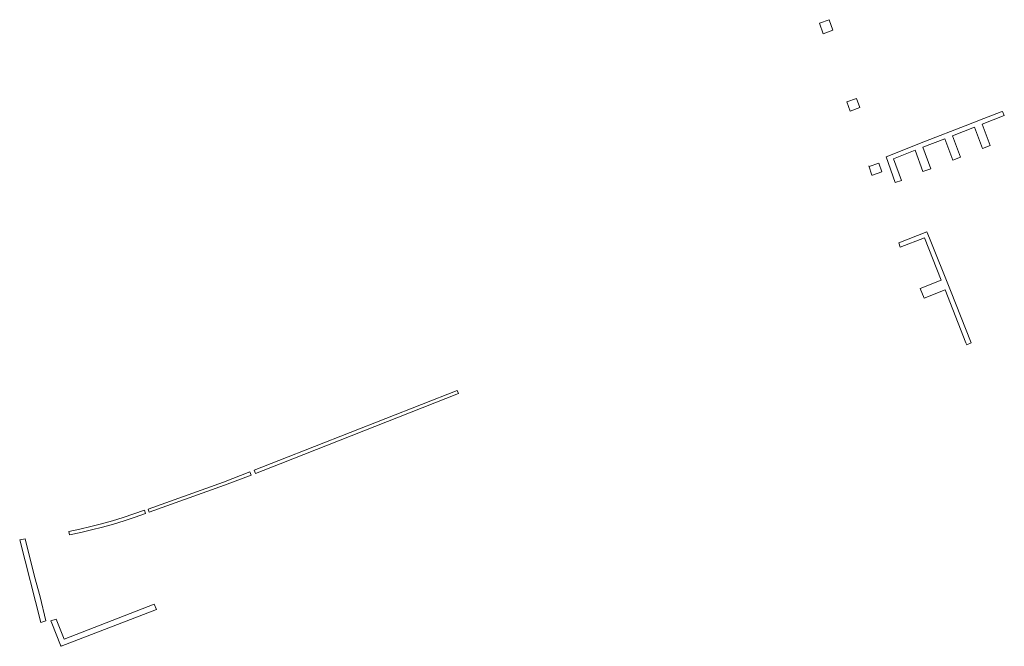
# Model space of a CAD drawing. Extents: x 212171 to 228808, y 571701 to 593093.
# Tile 61 of 97: x 223211 to 223427, y 584544 to 584681. Entities that reach past the tile are written whole.
import ezdxf

# ---------------------------------------------------------------- set-up
doc = ezdxf.new("R2010")
doc.units = 0
doc.layers.add('016 Alles planjaar 2023', color=72, linetype='Continuous', lineweight=20, true_color=0x1e90ff)

msp = doc.modelspace()

# ---------------------------------------------------------------- hatches: boundary and pattern name
at = {"layer": '016 Alles planjaar 2023', "true_color": 0x1e90ff}
h = msp.add_hatch(dxfattribs=at)
h.set_pattern_fill('DQ_CLEAR', color=72, style=0)
h.set_pattern_definition([])
h.paths.add_polyline_path([(223388.67, 584681.48), (223386.52, 584680.74), (223387.32, 584678.41), (223389.46, 584679.18), (223388.67, 584681.48)])
h = msp.add_hatch(dxfattribs=at)
h.set_pattern_fill('DQ_CLEAR', color=72, style=0)
h.set_pattern_definition([])
h.paths.add_polyline_path([(223394.65, 584664.2), (223392.52, 584663.47), (223393.22, 584661.44), (223395.35, 584662.18), (223394.65, 584664.2)])
h = msp.add_hatch(dxfattribs=at)
h.set_pattern_fill('DQ_CLEAR', color=72, style=0)
h.set_pattern_definition([])
h.paths.add_polyline_path([(223409.23, 584648.16), (223410.95, 584648.79), (223409.17, 584653.48), (223414.01, 584655.35), (223415.78, 584650.69), (223417.45, 584651.32), (223415.7, 584656.02), (223420.55, 584657.9), (223422.3, 584653.24), (223423.98, 584653.89), (223422.23, 584658.55), (223427.1, 584660.45), (223426.7, 584661.37), (223426.39, 584661.25), (223424.49, 584660.51), (223422.6, 584659.78), (223418.51, 584658.19), (223409.81, 584654.79), (223401.14, 584651.4), (223403.1, 584645.72), (223404.51, 584646.23), (223402.74, 584650.95), (223407.5, 584652.85), (223409.23, 584648.16)])
h = msp.add_hatch(dxfattribs=at)
h.set_pattern_fill('DQ_CLEAR', color=72, style=0)
h.set_pattern_definition([])
h.paths.add_polyline_path([(223397.34, 584649.38), (223398.03, 584647.35), (223398.15, 584647.4), (223400.21, 584648.09), (223399.52, 584650.01), (223397.4, 584649.3), (223397.34, 584649.38)])
h = msp.add_hatch(dxfattribs=at)
h.set_pattern_fill('DQ_CLEAR', color=72, style=0)
h.set_pattern_definition([])
h.paths.add_polyline_path([(223404.24, 584631.56), (223409.6, 584633.64), (223413.23, 584624.33), (223408.64, 584622.47), (223409.48, 584620.34), (223414.1, 584622.22), (223418.67, 584610.6), (223418.84, 584610.16), (223419.83, 584610.54), (223415.26, 584622.02), (223410.7, 584633.51), (223410.12, 584634.96), (223403.91, 584632.54), (223404.24, 584631.56)])
h = msp.add_hatch(dxfattribs=at)
h.set_pattern_fill('DQ_CLEAR', color=72, style=0)
h.set_pattern_definition([])
h.paths.add_polyline_path([(223262.65, 584581.93), (223268.06, 584584.05), (223307.24, 584599.42), (223306.98, 584600.13), (223267.78, 584584.76), (223262.36, 584582.63), (223262.65, 584581.93)])
h = msp.add_hatch(dxfattribs=at)
h.set_pattern_fill('DQ_CLEAR', color=72, style=0)
h.set_pattern_definition([])
h.paths.add_polyline_path([(223239.08, 584574.07), (223239.35, 584573.39), (223255.89, 584579.3), (223261.71, 584581.56), (223261.43, 584582.24), (223255.63, 584579.98), (223239.08, 584574.07)])
h = msp.add_hatch(dxfattribs=at)
h.set_pattern_fill('DQ_CLEAR', color=72, style=0)
h.set_pattern_definition([])
h.paths.add_polyline_path([(223221.68, 584569.14), (223221.86, 584568.41), (223224.28, 584568.94), (223226.69, 584569.51), (223229.09, 584570.14), (223231.48, 584570.81), (223233.85, 584571.53), (223236.21, 584572.3), (223238.55, 584573.11), (223238.28, 584573.82), (223235.95, 584573.01), (223233.61, 584572.24), (223231.25, 584571.53), (223228.88, 584570.86), (223226.49, 584570.24), (223224.09, 584569.67), (223221.68, 584569.14)])
h = msp.add_hatch(dxfattribs=at)
h.set_pattern_fill('DQ_CLEAR', color=72, style=0)
h.set_pattern_definition([])
h.paths.add_polyline_path([(223212.06, 584567.54), (223210.89, 584567.32), (223215.54, 584549.18), (223216.65, 584549.59), (223215.36, 584554.84), (223214.16, 584559.32), (223212.06, 584567.54)])
h = msp.add_hatch(dxfattribs=at)
h.set_pattern_fill('DQ_CLEAR', color=72, style=0)
h.set_pattern_definition([])
h.paths.add_polyline_path([(223240.45, 584553.2), (223220.62, 584545.53), (223218.9, 584549.94), (223217.76, 584549.58), (223217.92, 584549.05), (223219.87, 584544.22), (223219.98, 584543.97), (223240.95, 584552.02), (223240.45, 584553.2)])

# ---------------------------------------------------------------- linework, layer by layer
at = {"layer": '016 Alles planjaar 2023', "color": 14, "true_color": 0x004000}
for points in [[(223388.67, 584681.48), (223386.52, 584680.74), (223387.32, 584678.41), (223389.46, 584679.18), (223388.67, 584681.48)], [(223394.65, 584664.2), (223392.52, 584663.47), (223393.22, 584661.44), (223395.35, 584662.18), (223394.65, 584664.2)], [(223409.23, 584648.16), (223410.95, 584648.79), (223409.17, 584653.48), (223414.01, 584655.35), (223415.78, 584650.69), (223417.45, 584651.32), (223415.7, 584656.02), (223420.55, 584657.9), (223422.3, 584653.24), (223423.98, 584653.89), (223422.23, 584658.55), (223427.1, 584660.45), (223426.7, 584661.37), (223426.39, 584661.25), (223424.49, 584660.51), (223422.6, 584659.78), (223418.51, 584658.19), (223409.81, 584654.79), (223401.14, 584651.4), (223403.1, 584645.72), (223404.51, 584646.23), (223402.74, 584650.95), (223407.5, 584652.85), (223409.23, 584648.16)], [(223397.34, 584649.38), (223398.03, 584647.35), (223398.15, 584647.4), (223400.21, 584648.09), (223399.52, 584650.01), (223397.4, 584649.3), (223397.34, 584649.38)], [(223404.24, 584631.56), (223409.6, 584633.64), (223413.23, 584624.33), (223408.64, 584622.47), (223409.48, 584620.34), (223414.1, 584622.22), (223418.67, 584610.6), (223418.84, 584610.16), (223419.83, 584610.54), (223415.26, 584622.02), (223410.7, 584633.51), (223410.12, 584634.96), (223403.91, 584632.54), (223404.24, 584631.56)], [(223262.65, 584581.93), (223268.06, 584584.05), (223307.24, 584599.42), (223306.98, 584600.13), (223267.78, 584584.76), (223262.36, 584582.63), (223262.65, 584581.93)], [(223239.08, 584574.07), (223239.35, 584573.39), (223255.89, 584579.3), (223261.71, 584581.56), (223261.43, 584582.24), (223255.63, 584579.98), (223239.08, 584574.07)], [(223221.68, 584569.14), (223221.86, 584568.41), (223224.28, 584568.94), (223226.69, 584569.51), (223229.09, 584570.14), (223231.48, 584570.81), (223233.85, 584571.53), (223236.21, 584572.3), (223238.55, 584573.11), (223238.28, 584573.82), (223235.95, 584573.01), (223233.61, 584572.24), (223231.25, 584571.53), (223228.88, 584570.86), (223226.49, 584570.24), (223224.09, 584569.67), (223221.68, 584569.14)], [(223212.06, 584567.54), (223210.89, 584567.32), (223215.54, 584549.18), (223216.65, 584549.59), (223215.36, 584554.84), (223214.16, 584559.32), (223212.06, 584567.54)], [(223240.45, 584553.2), (223220.62, 584545.53), (223218.9, 584549.94), (223217.76, 584549.58), (223217.92, 584549.05), (223219.87, 584544.22), (223219.98, 584543.97), (223240.95, 584552.02), (223240.45, 584553.2)]]:
    msp.add_lwpolyline(points, close=True, dxfattribs=at)

doc.saveas('drawing.dxf')
